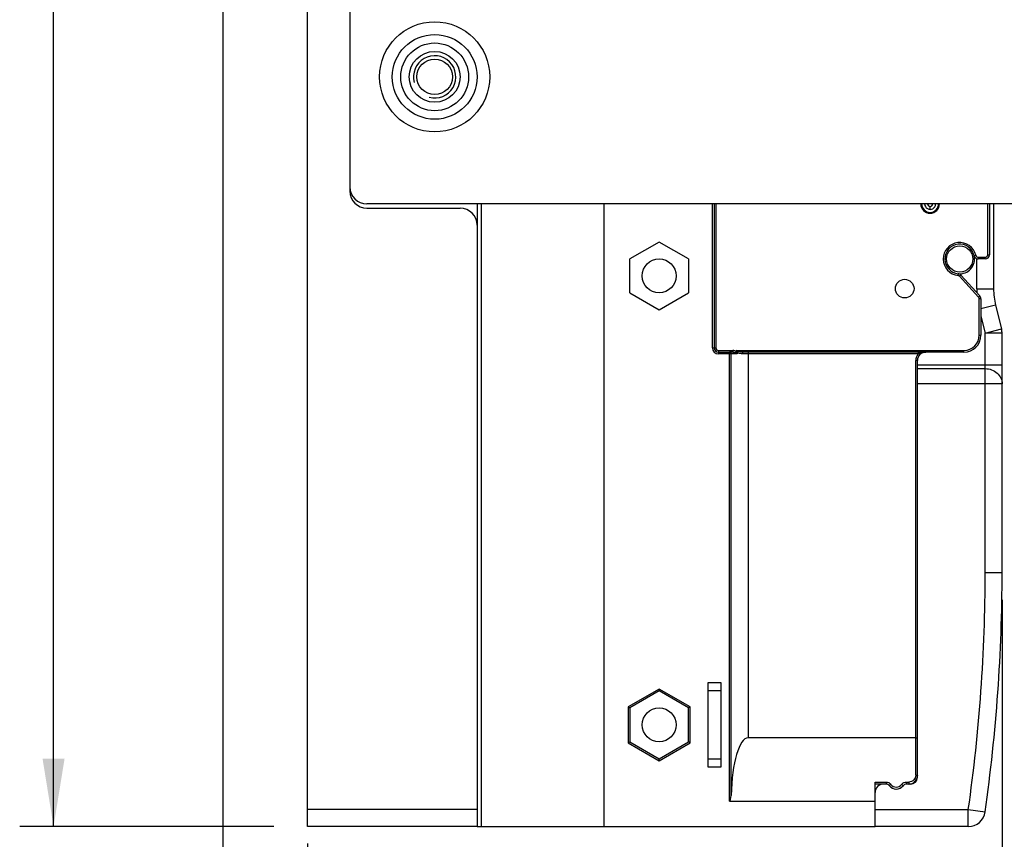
# Paper-space layout '61767N-2-A-2_1_1' of a CAD drawing. Header units: millimetres. Extents: x 0 to 594, y 1 to 420.
# Tile 182 of 222: x 375 to 433, y 138 to 186. Entities that reach past the tile are written whole.
import ezdxf

# ---------------------------------------------------------------- set-up
doc = ezdxf.new("R2010")
doc.units = ezdxf.units.MM
doc.header["$LTSCALE"] = 32.67
doc.layers.get('0').update_dxf_attribs({"linetype": 'CONTINUOUS'})
for name, color, linetype in [('61690N-1_DXF_CONTINUOUS_LINE', 7, 'CONTINUOUS'), ('61690N-2_DXF_CONTINUOUS_LINE', 7, 'CONTINUOUS'), ('61690N-5_DXF_CONTINUOUS_LINE', 7, 'CONTINUOUS'), ('61767N-2-A-2_DXF_DIMENSION', 7, 'CONTINUOUS'), ('61779N-0_DXF_CONTINUOUS_LINE', 7, 'CONTINUOUS'), ('61807N-2_DXF_CONTINUOUS_LINE', 7, 'CONTINUOUS')]:
    doc.layers.add(name, color=color, linetype=linetype)
doc.styles.get("Standard").update_dxf_attribs({"font": 'arial.ttf'})
doc.dimstyles.new('DIMSTYLE_1', dxfattribs={"dimtxt": 3, "dimasz": 4, "dimexe": 0.18, "dimexo": 0.0625, "dimgap": 0.09, "dimtad": 1, "dimlfac": 2, "dimdsep": 46, "dimtxsty": 'Standard', "dimblk": '_FILLED', "dimblk1": '_FILLED', "dimblk2": '_FILLED', "dimcen": 0.09, "dimadec": 0, "dimazin": 0, "dimtp": 0.2, "dimtm": 0.2, "dimtfac": 1, "dimtofl": 0, "dimtmove": 0, "dimatfit": 3, "dimldrblk": '_FILLED', "dimfxl": 0, "dimtolj": 1, "dimarcsym": 0})
doc.dimstyles.new('DIMSTYLE_2', dxfattribs={"dimtxt": 3, "dimasz": 4, "dimexe": 0.18, "dimexo": 0.0625, "dimgap": 0.09, "dimtad": 1, "dimlfac": 2, "dimdsep": 46, "dimtxsty": 'Standard', "dimblk": '_FILLED', "dimblk1": '_FILLED', "dimblk2": '_FILLED', "dimcen": 0.09, "dimadec": 0, "dimazin": 0, "dimtp": 0.5, "dimtm": 0.5, "dimtfac": 1, "dimtofl": 0, "dimtmove": 0, "dimatfit": 3, "dimldrblk": '_FILLED', "dimfxl": 0, "dimtolj": 1, "dimarcsym": 0})
doc.dimstyles.new('DIMSTYLE_5', dxfattribs={"dimtxt": 3, "dimasz": 4, "dimexe": 0.18, "dimexo": 0.0625, "dimgap": 0.09, "dimtad": 1, "dimlfac": 2, "dimdsep": 46, "dimtxsty": 'Standard', "dimblk": '_FILLED', "dimblk1": '_FILLED', "dimblk2": '_FILLED', "dimcen": 0.09, "dimadec": 0, "dimazin": 0, "dimtp": 0.3, "dimtm": 0.3, "dimtfac": 1, "dimtofl": 0, "dimtmove": 0, "dimatfit": 3, "dimldrblk": '_FILLED', "dimfxl": 0, "dimtolj": 1, "dimarcsym": 0})

# ---------------------------------------------------------------- blocks, each defined once
blk = doc.blocks.new('_FILLED')
at = {"color": 0, "linetype": 'ByBlock'}
blk.add_solid([(0, 0), (-1, 0.1625), (-1, -0.1625)], dxfattribs=at)
blk = doc.blocks.new('*D11')
at = {"layer": '61767N-2-A-2_DXF_DIMENSION', "color": 2, "linetype": 'Continuous'}
for p, q in [((432.592, 151.986), (432.592, 126.607)), ((391.592, 137.607), (391.592, 126.607)), ((391.592, 128.607), (412.092, 128.607)), ((432.592, 128.607), (412.092, 128.607))]:
    blk.add_line(p, q, dxfattribs=at)
at = {"layer": '61767N-2-A-2_DXF_DIMENSION', "color": 2, "linetype": 'Continuous', "xscale": 4, "yscale": 4, "zscale": 4, "rotation": 180}
blk.add_blockref('_FILLED', (391.592, 128.607), dxfattribs=at)
at = {"layer": '61767N-2-A-2_DXF_DIMENSION', "color": 2, "linetype": 'Continuous', "xscale": 4, "yscale": 4, "zscale": 4}
blk.add_blockref('_FILLED', (432.592, 128.607), dxfattribs=at)
blk = doc.blocks.new('*D12')
at = {"layer": '61767N-2-A-2_DXF_DIMENSION', "color": 2, "linetype": 'Continuous'}
for p, q in [((463.342, 180.058), (463.342, 118.607)), ((391.592, 137.607), (391.592, 118.607)), ((391.592, 120.607), (427.467, 120.607)), ((463.342, 120.607), (427.467, 120.607))]:
    blk.add_line(p, q, dxfattribs=at)
at = {"layer": '61767N-2-A-2_DXF_DIMENSION', "color": 2, "linetype": 'Continuous', "xscale": 4, "yscale": 4, "zscale": 4, "rotation": 180}
blk.add_blockref('_FILLED', (391.592, 120.607), dxfattribs=at)
at = {"layer": '61767N-2-A-2_DXF_DIMENSION', "color": 2, "linetype": 'Continuous', "xscale": 4, "yscale": 4, "zscale": 4}
blk.add_blockref('_FILLED', (463.342, 120.607), dxfattribs=at)
blk = doc.blocks.new('*D16')
at = {"layer": '61767N-2-A-2_DXF_DIMENSION', "color": 2, "linetype": 'Continuous'}
for p, q in [((382.092, 281.107), (374.592, 281.107)), ((376.592, 281.107), (376.592, 209.857)), ((376.592, 138.607), (376.592, 209.857)), ((389.592, 138.607), (374.592, 138.607))]:
    blk.add_line(p, q, dxfattribs=at)
at = {"layer": '61767N-2-A-2_DXF_DIMENSION', "color": 2, "linetype": 'Continuous', "xscale": 4, "yscale": 4, "zscale": 4}
for p, rotation in [((376.592, 281.107), 90), ((376.592, 138.607), 270)]:
    blk.add_blockref('_FILLED', p, dxfattribs=dict(at, rotation=rotation))
blk = doc.blocks.new('*D17')
at = {"layer": '61767N-2-A-2_DXF_DIMENSION', "color": 2, "linetype": 'Continuous'}
for p, q in [((386.592, 272.107), (386.592, 110.607)), ((391.592, 137.607), (391.592, 110.607)), ((386.592, 112.607), (380.592, 112.607)), ((380.592, 112.607), (389.092, 112.607)), ((397.592, 112.607), (389.092, 112.607)), ((391.592, 112.607), (397.592, 112.607))]:
    blk.add_line(p, q, dxfattribs=at)
at = {"layer": '61767N-2-A-2_DXF_DIMENSION', "color": 2, "linetype": 'Continuous', "xscale": 4, "yscale": 4, "zscale": 4}
blk.add_blockref('_FILLED', (386.592, 112.607), dxfattribs=at)
at = {"layer": '61767N-2-A-2_DXF_DIMENSION', "color": 2, "linetype": 'Continuous', "xscale": 4, "yscale": 4, "zscale": 4, "rotation": 180}
blk.add_blockref('_FILLED', (391.592, 112.607), dxfattribs=at)
blk = doc.blocks.new('*D18')
at = {"layer": '61767N-2-A-2_DXF_DIMENSION', "color": 2, "linetype": 'Continuous'}
for p, q in [((475.042, 201.382), (475.042, 110.607)), ((391.592, 137.607), (391.592, 110.607)), ((391.592, 112.607), (433.317, 112.607)), ((475.042, 112.607), (433.317, 112.607))]:
    blk.add_line(p, q, dxfattribs=at)
at = {"layer": '61767N-2-A-2_DXF_DIMENSION', "color": 2, "linetype": 'Continuous', "xscale": 4, "yscale": 4, "zscale": 4, "rotation": 180}
blk.add_blockref('_FILLED', (391.592, 112.607), dxfattribs=at)
at = {"layer": '61767N-2-A-2_DXF_DIMENSION', "color": 2, "linetype": 'Continuous', "xscale": 4, "yscale": 4, "zscale": 4}
blk.add_blockref('_FILLED', (475.042, 112.607), dxfattribs=at)

psp = doc.layouts.new('61767N-2-A-2_1_1')

# ---------------------------------------------------------------- linework, layer by layer
at = {"layer": '61690N-1_DXF_CONTINUOUS_LINE', "color": 9, "linetype": 'Continuous'}
for p, q in [((401.8425, 175.3573), (401.8425, 138.6073)), ((415.4925, 166.8573), (415.4925, 175.3573)), ((415.6925, 175.3573), (415.6925, 166.8573)), ((431.7425, 172.3573), (431.7425, 175.3573)), ((431.8425, 175.3573), (431.8425, 172.3573)), ((431.0431, 172.324), (430.9456, 172.3018)), ((431.1894, 172.2073), (431.5925, 172.2073)), ((431.1894, 172.2073), (431.1894, 172.1073)), ((431.5925, 172.1073), (431.1894, 172.1073)), ((431.5925, 172.1073), (431.5925, 172.2073)), ((431.7425, 172.3573), (431.8425, 172.3573)), ((429.9919, 171.1375), (430.0022, 171.237)), ((430.1614, 171.1565), (430.0874, 171.0892)), ((430.0874, 171.0892), (431.2035, 169.8616)), ((430.1614, 171.1565), (431.2775, 169.9289)), ((431.2035, 169.8616), (431.2775, 169.9289)), ((431.3425, 169.7607), (431.2425, 169.7607)), ((431.2425, 167.6073), (431.2425, 169.7607)), ((431.3425, 169.7607), (431.3425, 167.6073)), ((431.2425, 167.6073), (431.3425, 167.6073)), ((415.4925, 166.8573), (415.6925, 166.8573)), ((415.8425, 166.7073), (416.7051, 166.7073)), ((415.8425, 166.7073), (415.8425, 166.5073)), ((416.9578, 166.5073), (415.8425, 166.5073)), ((416.7051, 166.6073), (416.4971, 166.6073)), ((416.4971, 140.1073), (416.4971, 166.6073)), ((416.5966, 140.4466), (416.5966, 166.5073)), ((416.7051, 166.7073), (416.7051, 166.6073)), ((416.8943, 166.644), (416.8408, 166.5757)), ((416.8943, 166.7073), (430.3425, 166.7073)), ((416.8943, 166.7073), (416.9578, 166.5804)), ((416.8943, 166.644), (416.8943, 166.7073)), ((417.0212, 166.6439), (416.8943, 166.7073)), ((416.9578, 166.5804), (416.9578, 166.5073)), ((427.6453, 166.5073), (417.2638, 166.5073)), ((430.3425, 166.6073), (417.2967, 166.6073)), ((417.5925, 166.6073), (417.5925, 143.8394)), ((427.6453, 166.6073), (427.6453, 166.5073)), ((430.3425, 166.6073), (430.3425, 166.7073)), ((427.5925, 166.1073), (427.4925, 166.1073)), ((427.4925, 141.6332), (427.4925, 166.1073)), ((427.5925, 141.6073), (427.5925, 166.1073)), ((415.9925, 146.6073), (415.2425, 146.6073)), ((415.2425, 142.6073), (415.9925, 142.6073)), ((425.0925, 141.2332), (425.7425, 141.2332)), ((425.7426, 141.1073), (425.0925, 141.1073)), ((425.7425, 141.2332), (425.7425, 141.1073)), ((426.9425, 141.2332), (427.0925, 141.2332)), ((426.9425, 141.2332), (426.9425, 141.1073)), ((427.0925, 141.1073), (426.9425, 141.1073)), ((427.0925, 141.2332), (427.0925, 141.1073))]:
    psp.add_line(p, q, dxfattribs=at)
at = {"layer": '61690N-1_DXF_CONTINUOUS_LINE', "color": 6, "linetype": 'Continuous'}
for p, q in [((409.0925, 138.6073), (409.0925, 175.3573)), ((415.5925, 175.3573), (415.5925, 166.8573)), ((412.3425, 173.1073), (410.6104, 172.1073)), ((414.0745, 172.1073), (412.3425, 173.1073)), ((410.6104, 170.1073), (410.6104, 172.1073)), ((414.0745, 172.1073), (414.0745, 170.1073)), ((410.6104, 170.1073), (412.3425, 169.1073)), ((412.3425, 169.1073), (414.0745, 170.1073)), ((415.8425, 166.6073), (416.4971, 166.6073)), ((415.2425, 147.1073), (415.9925, 147.1073)), ((415.2425, 142.1073), (415.2425, 147.1073)), ((415.9925, 147.1073), (415.9925, 142.1073)), ((412.3425, 146.7228), (410.5104, 145.6651)), ((412.3425, 146.6073), (410.6104, 145.6073)), ((414.1745, 145.6651), (412.3425, 146.7228)), ((412.3425, 146.7228), (412.3425, 146.6073)), ((414.0745, 145.6073), (412.3425, 146.6073)), ((410.5104, 145.6651), (410.6104, 145.6073)), ((410.5104, 145.6651), (410.5104, 143.5496)), ((410.6104, 145.6073), (410.6104, 143.6073)), ((414.1745, 145.6651), (414.0745, 145.6073)), ((414.0745, 143.6073), (414.0745, 145.6073)), ((414.1745, 143.5496), (414.1745, 145.6651)), ((410.5104, 143.5496), (410.6104, 143.6073)), ((410.6104, 143.6073), (412.3425, 142.6073)), ((412.3425, 142.6073), (414.0745, 143.6073)), ((414.1745, 143.5496), (414.0745, 143.6073)), ((427.4925, 143.8394), (417.5925, 143.8394)), ((410.5104, 143.5496), (412.3425, 142.4919)), ((412.3425, 142.4919), (414.1745, 143.5496)), ((412.3425, 142.4919), (412.3425, 142.6073)), ((415.9925, 142.1073), (415.2425, 142.1073)), ((425.0925, 138.6073), (425.0925, 141.2332)), ((416.4971, 140.1073), (425.0925, 140.1073)), ((401.5925, 138.6073), (425.0925, 138.6073))]:
    psp.add_line(p, q, dxfattribs=at)
for centre, radius in [((412.3425, 171.1073), 1), ((426.8425, 170.3573), 0.55), ((412.3425, 144.6073), 1)]:
    psp.add_circle(centre, radius, dxfattribs=at)
for centre, radius, start, end in [((428.3425, 175.3573), 0.55, 180.000066, 0.000066), ((431.5925, 172.3573), 0.25, 270, 360), ((429.9765, 170.9883), 0.25, 42.273689, 84.079175), ((430.3425, 167.6073), 1, 270, 360), ((427.0925, 141.6073), 0.5, 270, 360), ((427.0925, 141.6073), 0.5, 272.257121, 330.396247), ((427.0925, 141.6073), 0.5, 272.257121, 330.396247), ((427.0925, 141.6073), 0.5, 272.257121, 330.396247), ((427.0925, 141.6073), 0.5, 272.257121, 330.396247), ((427.0925, 141.6073), 0.5, 341.757278, 348.612792), ((425.7425, 140.8573), 0.25, 36.88397, 90), ((426.3425, 141.3073), 0.5, 216.862861, 323.129887), ((426.9425, 140.8573), 0.25, 90, 143.130533)]:
    psp.add_arc(centre, radius, start, end, dxfattribs=at)
at = {"layer": '61690N-1_DXF_CONTINUOUS_LINE', "color": 9, "linetype": 'Continuous'}
for centre, radius, start, end in [((430.0925, 172.1073), 0.975, 12.832698, 264.079175), ((430.0925, 172.1073), 0.875, 12.839588, 264.079175), ((431.1894, 172.3573), 0.25, 192.839588, 269.999999), ((431.1894, 172.3573), 0.15, 192.884383, 270), ((431.5925, 172.3573), 0.15, 270, 360), ((429.9765, 170.9883), 0.15, 42.273689, 84.079175), ((431.0925, 169.7607), 0.15, 0, 42.273689), ((431.0925, 169.7607), 0.25, 0, 42.273689), ((430.3425, 167.6073), 0.9, 270, 360), ((415.8425, 166.8573), 0.35, 180, 270), ((415.8425, 166.8573), 0.25, 180, 270), ((415.8425, 166.8573), 0.15, 180, 270), ((428.0925, 166.1073), 0.6, 138.189685, 180), ((428.0925, 166.1073), 0.5, 90, 180), ((422.3625, 181.8391), 16.2164, 289.012153, 289.140814), ((428.0925, 166.1073), 0.6, 123.55731, 131.795738), ((426.3425, 141.3333), 0.4, 216.875035, 323.125009)]:
    psp.add_arc(centre, radius, start, end, dxfattribs=at)
at = {"layer": '61690N-1_DXF_CONTINUOUS_LINE', "color": 6, "linetype": 'Continuous'}
for centre, major_axis, start_param, end_param in [((417.5925, 140.1073), (0, 3.7321), 0, 1.4797615), ((416.4971, 140.4805), (0, 0.3732), -3.1415927, -1.6618311)]:
    psp.add_ellipse(centre, major_axis=major_axis, ratio=0.2679492, start_param=start_param, end_param=end_param, dxfattribs=at)
at = {"layer": '61690N-1_DXF_CONTINUOUS_LINE', "color": 9, "linetype": 'Continuous'}
for points, knots in [([(416.4971, 166.6073), (416.5225, 166.6073), (416.5755, 166.5859), (416.5966, 166.5328), (416.5966, 166.5073)], [0, 0, 0, 0, 0.4992666, 1, 1, 1, 1]), ([(416.8752, 166.5572), (416.8825, 166.5531), (416.9103, 166.5371), (416.9377, 166.5202), (416.9578, 166.5073)], [0, 0, 0, 0, 0.2589184, 1, 1, 1, 1]), ([(417.2638, 166.5073), (417.2085, 166.5073), (417.1028, 166.5099), (416.9957, 166.5462), (416.9578, 166.5804)], [0, 0, 0, 0, 0.5201212, 1, 1, 1, 1]), ([(417.2967, 166.6073), (417.2494, 166.6073), (417.1568, 166.6086), (417.0628, 166.6246), (417.0212, 166.6439)], [0, 0, 0, 0, 0.5076855, 1, 1, 1, 1]), ([(417.2967, 166.6073), (417.2842, 166.6073), (417.2657, 166.5624), (417.2638, 166.5311), (417.2638, 166.5073)], [0, 0, 0, 0, 0.3436585, 1, 1, 1, 1]), ([(427.6797, 166.5192), (427.747, 166.5429), (427.881, 166.5882), (428.0226, 166.6073), (428.0925, 166.6073)], [0, 0, 0, 0, 0.5048964, 1, 1, 1, 1]), ([(427.4925, 141.6332), (427.4925, 141.582), (427.4723, 141.478), (427.3847, 141.3452), (427.2517, 141.2546), (427.1453, 141.2332), (427.0925, 141.2332)], [0, 0, 0, 0, 0.246211, 0.4945169, 0.746036, 1, 1, 1, 1]), ([(427.4925, 141.6332), (427.5166, 141.6332), (427.549, 141.6302), (427.5818, 141.6205), (427.5925, 141.6116), (427.5925, 141.6073)], [0, 0, 0, 0, 0.6772772, 0.8794925, 1, 1, 1, 1]), ([(425.7425, 141.2332), (425.7964, 141.2332), (425.9052, 141.2078), (425.9905, 141.1358), (426.0225, 141.0932)], [0, 0, 0, 0, 0.5030446, 1, 1, 1, 1]), ([(426.0225, 141.0932), (426.0104, 141.0848), (425.9894, 141.0687), (425.9627, 141.0435), (425.9475, 141.0264), (425.9398, 141.011), (425.9425, 141.0073)], [0, 0, 0, 0, 0.3683264, 0.6669628, 0.8871746, 1, 1, 1, 1]), ([(426.6625, 141.0932), (426.6945, 141.1358), (426.7798, 141.2078), (426.8886, 141.2332), (426.9425, 141.2332)], [0, 0, 0, 0, 0.4969546, 1, 1, 1, 1]), ([(426.6625, 141.0932), (426.6747, 141.0847), (426.696, 141.0684), (426.7227, 141.0431), (426.7378, 141.0259), (426.7452, 141.0109), (426.7425, 141.0074)], [0, 0, 0, 0, 0.3713462, 0.6764264, 0.8886276, 1, 1, 1, 1])]:
    psp.add_open_spline(points, degree=3, knots=knots, dxfattribs=at)
for points in [[(416.8943, 166.644), (416.8419, 166.685), (416.7716, 166.7073), (416.7051, 166.7073)], [(416.7051, 166.6073), (416.7516, 166.6073), (416.7994, 166.5968), (416.8408, 166.5757)], [(416.8408, 166.5757), (416.8524, 166.5697), (416.8639, 166.5636), (416.8752, 166.5572)], [(416.9578, 166.5073), (416.9412, 166.5547), (416.9213, 166.6016), (416.8943, 166.644)], [(417.0212, 166.6439), (416.9955, 166.6285), (416.9731, 166.6061), (416.9578, 166.5804)]]:
    psp.add_open_spline(points, degree=3, dxfattribs=at)
at = {"layer": '61690N-1_DXF_CONTINUOUS_LINE', "color": 6, "linetype": 'Continuous'}
psp.add_open_spline([(427.4925, 143.8394), (427.5053, 143.8394), (427.5285, 143.8388), (427.561, 143.8363), (427.5788, 143.833), (427.5925, 143.8293), (427.5925, 143.8262)], degree=3, knots=[0, 0, 0, 0, 0.3764378, 0.6956059, 0.9111424, 1, 1, 1, 1], dxfattribs=at)
at = {"layer": '61690N-2_DXF_CONTINUOUS_LINE', "color": 9, "linetype": 'Continuous'}
for p, q in [((428.3425, 175.0341), (428.3425, 175.2109)), ((431.0925, 170.3489), (431.0925, 172.1293)), ((431.0925, 170.3498), (432.0925, 170.3498)), ((432.2119, 169.3796), (431.3425, 169.1623)), ((431.3425, 168.7342), (431.5925, 167.7342)), ((431.5925, 167.7342), (432.5626, 167.9768)), ((432.5925, 167.7342), (431.5925, 167.7342)), ((431.5925, 153.6073), (431.5925, 167.7342)), ((427.5925, 165.8573), (432.5925, 165.8573)), ((427.5925, 165.6328), (431.5925, 165.6328)), ((432.5925, 164.7348), (427.5925, 164.7348)), ((431.5925, 153.6073), (432.5925, 153.6073)), ((425.0925, 139.6073), (430.5976, 139.6073)), ((430.5976, 139.6073), (431.5876, 139.4659)), ((430.5976, 138.6073), (430.5976, 139.6073))]:
    psp.add_line(p, q, dxfattribs=at)
at = {"layer": '61690N-2_DXF_CONTINUOUS_LINE', "color": 7, "linetype": 'Continuous'}
for p, q in [((432.0925, 175.3573), (432.0925, 170.3498)), ((432.2119, 169.3796), (432.5626, 167.9768)), ((432.5925, 167.7342), (432.5626, 167.9768)), ((432.5925, 153.6073), (432.5925, 167.7342)), ((427.5925, 141.5073), (427.5925, 141.6073)), ((427.1925, 141.1073), (427.0925, 141.1073)), ((430.5976, 138.6073), (425.1389, 138.6073))]:
    psp.add_line(p, q, dxfattribs=at)
at = {"layer": '61690N-2_DXF_CONTINUOUS_LINE', "color": 9, "linetype": 'Continuous'}
psp.add_circle((430.0925, 172.1073), 0.775, dxfattribs=at)
at = {"layer": '61690N-2_DXF_CONTINUOUS_LINE', "color": 7, "linetype": 'Continuous'}
for centre, radius, start, end in [((428.3425, 175.3573), 0.5, 180.000066, 0.000066), ((430.0925, 172.1073), 0.875, 264.069854, 12.849468), ((436.0925, 170.3498), 4, 180, 194.036243), ((431.5925, 167.7342), 1, 0, 14.036243), ((332.5925, 153.6073), 100, 351.870315, 360), ((427.1925, 141.5073), 0.4, 270, 360), ((425.5925, 140.6073), 0.5, 90, 180), ((425.7425, 140.8573), 0.25, 36.869898, 90), ((426.3425, 141.3073), 0.5, 267.457464, 270.003124), ((426.9425, 140.8573), 0.25, 90, 143.130102), ((430.5976, 139.6073), 1, 270, 351.870315)]:
    psp.add_arc(centre, radius, start, end, dxfattribs=at)
at = {"layer": '61690N-2_DXF_CONTINUOUS_LINE', "color": 9, "linetype": 'Continuous'}
for centre, radius, start, end in [((428.3425, 175.3573), 0.3232, 179.913028, 359.913028), ((428.3425, 175.3573), 0.1465, 179.999917, 359.999917), ((436.0925, 170.3498), 5, 180.010247, 182.613417), ((332.5925, 153.6073), 99, 351.870315, 360)]:
    psp.add_arc(centre, radius, start, end, dxfattribs=at)
psp.add_open_spline([(431.5925, 165.6328), (431.7221, 165.6328), (431.9802, 165.5877), (432.3118, 165.3916), (432.5383, 165.0935), (432.5925, 164.8522), (432.5925, 164.7348)], degree=3, knots=[0, 0, 0, 0, 0.2622929, 0.5175328, 0.762511, 1, 1, 1, 1], dxfattribs=at)
at = {"layer": '61690N-2_DXF_CONTINUOUS_LINE', "color": 7, "linetype": 'Continuous'}
psp.add_open_spline([(425.1389, 138.6073), (425.1341, 138.6073), (425.1195, 138.6079), (425.1032, 138.6139), (425.0976, 138.6224)], degree=3, knots=[0, 0, 0, 0, 0.317796, 1, 1, 1, 1], dxfattribs=at)
at = {"layer": '61690N-5_DXF_CONTINUOUS_LINE', "color": 7, "linetype": 'Continuous'}
for start, end in [(272.24956, 335.322168), (341.740954, 348.612536)]:
    psp.add_arc((427.0925, 141.6073), 0.5, start, end, dxfattribs=at)
at = {"layer": '61779N-0_DXF_CONTINUOUS_LINE', "color": 3, "linetype": 'Continuous'}
psp.add_line((446.6813, 175.3573), (395.0925, 175.3573), dxfattribs=at)
at = {"layer": '61779N-0_DXF_CONTINUOUS_LINE', "color": 9, "linetype": 'Continuous'}
for radius in [3.25, 2]:
    psp.add_circle((399.0925, 182.8573), radius, dxfattribs=at)
at = {"layer": '61779N-0_DXF_CONTINUOUS_LINE', "color": 3, "linetype": 'Continuous'}
for radius in [2.5, 1.5]:
    psp.add_circle((399.0925, 182.8573), radius, dxfattribs=at)
psp.add_arc((395.0925, 176.3573), 1, 180, 270, dxfattribs=at)
at = {"layer": '61807N-2_DXF_CONTINUOUS_LINE', "color": 7, "linetype": 'Continuous'}
for p, q in [((391.5925, 138.6073), (391.5925, 348.6073)), ((394.0925, 337.8573), (394.0925, 176.1073)), ((395.0925, 175.1073), (400.5925, 175.1073)), ((401.5925, 175.3573), (401.5925, 138.6073)), ((401.5925, 139.6073), (391.5925, 139.6073)), ((401.5925, 138.6073), (391.5925, 138.6073))]:
    psp.add_line(p, q, dxfattribs=at)
psp.add_circle((399.0925, 182.8573), 1.05, dxfattribs=at)
at = {"layer": '61807N-2_DXF_CONTINUOUS_LINE', "color": 2, "linetype": 'Continuous'}
psp.add_arc((399.0925, 182.8573), 1.25, 255, 195, dxfattribs=at)
at = {"layer": '61807N-2_DXF_CONTINUOUS_LINE', "color": 7, "linetype": 'Continuous'}
for centre, start, end in [((395.0925, 176.1073), 180, 270), ((400.5925, 174.1073), 0, 90)]:
    psp.add_arc(centre, 1, start, end, dxfattribs=at)

# ---------------------------------------------------------------- dimensions: what is measured, and where the dimension line sits
at = {"layer": '61767N-2-A-2_DXF_DIMENSION', "color": 2, "linetype": 'Continuous'}
dim = psp.add_linear_dim(base=(376.5925, 138.6073), p1=(382.0925, 281.1073), p2=(389.5925, 138.6073), angle=270, dimstyle='DIMSTYLE_2', dxfattribs=at)
dim.commit()
dim.dimension.update_dxf_attribs({"geometry": '*D16', "text_midpoint": (375.8425, 206.3611), "dimtype": 160})
for base, p1, p2, dimstyle, picture, middle in [((391.5925, 112.6073), (386.5925, 272.1073), (391.5925, 137.6073), 'DIMSTYLE_1', '*D17', (386.7616, 113.3573)), ((475.0425, 112.6073), (391.5925, 137.6073), (475.0425, 201.3823), 'DIMSTYLE_2', '*D18', (428.0759, 113.3573)), ((463.3425, 120.6073), (391.5925, 137.6073), (463.3425, 180.0575), 'DIMSTYLE_2', '*D12', (422.2259, 121.3573)), ((432.5925, 128.6073), (391.5925, 137.6073), (432.5925, 151.9861), 'DIMSTYLE_5', '*D11', (409.7616, 129.3573))]:
    dim = psp.add_linear_dim(base=base, p1=p1, p2=p2, dimstyle=dimstyle, dxfattribs=at)
    dim.commit()
    dim.dimension.update_dxf_attribs({"geometry": picture, "text_midpoint": middle, "dimtype": 160})

doc.saveas('drawing.dxf')
